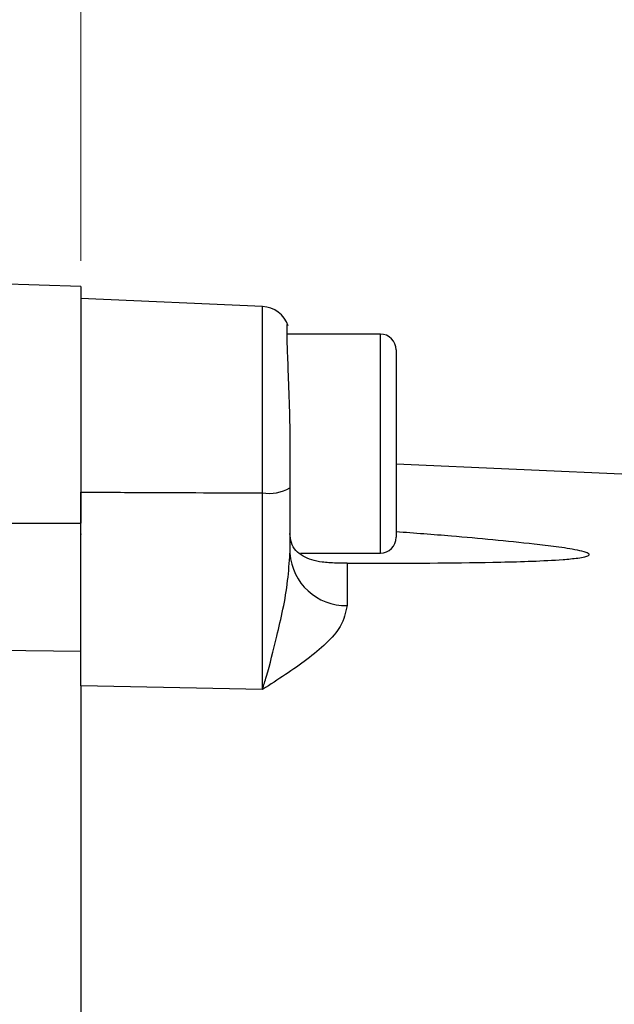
# Model space of a CAD drawing. Header units: inches. Extents: x 0.6 to 16.3, y 0.2 to 11.5.
# Tile 17 of 34: x 12.9 to 13.5, y 6.7 to 7.7. Entities that reach past the tile are written whole.
import ezdxf

# ---------------------------------------------------------------- set-up
doc = ezdxf.new("R2010")
doc.units = ezdxf.units.IN
doc.header["$MEASUREMENT"] = 0
doc.styles.add('SLDTEXTSTYLE0', font='TXT', dxfattribs={"width": 0.75})
doc.dimstyles.new('SLDDIMSTYLE3', dxfattribs={"dimtxt": 0.137795, "dimasz": 0.14, "dimexe": 0, "dimexo": 0.0625, "dimgap": 0.034449, "dimtad": 0, "dimdec": 1, "dimlfac": 2, "dimrnd": 1e-09, "dimzin": 12, "dimdsep": 46, "dimtxsty": 'SLDTEXTSTYLE0', "dimblk1": 'CLOSED', "dimblk2": 'CLOSED', "dimsah": 1, "dimcen": 0.09, "dimadec": 0, "dimazin": 3, "dimtfac": 1, "dimtdec": 1, "dimtofl": 0, "dimtmove": 0, "dimatfit": 3, "dimldrblk": 'CLOSED', "dimfxl": 0, "dimfrac": 2, "dimtolj": 1, "dimtzin": 12, "dimarcsym": 0})
doc.dimstyles.new('SLDDIMSTYLE8', dxfattribs={"dimtxt": 0.137795, "dimasz": 0.14, "dimexe": 0, "dimexo": 0.0625, "dimgap": 0.034449, "dimtad": 0, "dimlfac": 2, "dimrnd": 1e-09, "dimzin": 12, "dimdsep": 46, "dimtxsty": 'SLDTEXTSTYLE0', "dimblk1": 'CLOSED', "dimblk2": 'CLOSED', "dimsah": 1, "dimcen": 0.09, "dimadec": 0, "dimazin": 3, "dimtfac": 1, "dimtofl": 0, "dimtmove": 0, "dimatfit": 3, "dimldrblk": 'CLOSED', "dimfxl": 0, "dimfrac": 2, "dimtolj": 1, "dimtzin": 12, "dimarcsym": 0})

# ---------------------------------------------------------------- blocks, each defined once
blk = doc.blocks.new('_Closed')
at = {"color": 0, "linetype": 'ByBlock', "lineweight": -2}
for p, q in [((-1, 0.166667), (0, 0)), ((-1, 0.166667), (-1, -0.166667)), ((0, 0), (-1, -0.166667)), ((0, 0), (-1, 0))]:
    blk.add_line(p, q, dxfattribs=at)
blk = doc.blocks.new('_D_8')
at = {"color": 7, "linetype": 'Continuous', "lineweight": 0}
for p, q in [((12.8799, 8.7775), (12.8379, 8.7775)), ((12.8379, 8.7775), (12.8379, 8.5587)), ((13.1854, 8.7775), (13.2273, 8.7775)), ((13.2273, 8.7775), (13.2273, 8.5587)), ((10.8372, 6.3876), (10.8372, 8.6184)), ((15.0854, 5.87), (15.0854, 8.6184)), ((10.8372, 8.579), (12.7171, 8.579)), ((15.0854, 8.579), (13.3482, 8.579)), ((12.8379, 8.5587), (12.8799, 8.5587)), ((13.2273, 8.5587), (13.1854, 8.5587))]:
    blk.add_line(p, q, dxfattribs=at)
at = {"color": 7, "linetype": 'Continuous', "lineweight": 18, "xscale": 0.14, "yscale": 0.14, "rotation": 180.0000000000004}
blk.add_blockref('_Closed', (10.8372, 8.579, -0.2228), dxfattribs=at)
at = {"color": 7, "linetype": 'Continuous', "lineweight": 18, "xscale": 0.14, "yscale": 0.14}
blk.add_blockref('_Closed', (15.0854, 8.579, -0.2228), dxfattribs=at)
at = {"color": 7, "linetype": 'Continuous', "lineweight": 18, "char_height": 0.1378, "attachment_point": 1, "style": 'SLDTEXTSTYLE0'}
for s, insert in [('216', (12.8799, 8.7363)), ('8.5', (12.9054, 8.5302))]:
    blk.add_mtext(s, dxfattribs=dict(at, insert=insert))
blk = doc.blocks.new('_D_10')
at = {"color": 7, "linetype": 'Continuous', "lineweight": 0}
for p, q in [((11.9142, 8.1438), (11.8722, 8.1438)), ((11.8722, 8.1438), (11.8722, 7.925)), ((12.2196, 8.1438), (12.2616, 8.1438)), ((12.2616, 8.1438), (12.2616, 7.925)), ((10.8372, 6.7215), (10.8372, 7.9847)), ((12.9482, 7.4968), (12.9482, 7.9847)), ((10.8372, 7.9453), (11.7514, 7.9453)), ((12.9482, 7.9453), (12.3824, 7.9453)), ((11.8722, 7.925), (11.9142, 7.925)), ((12.2616, 7.925), (12.2196, 7.925))]:
    blk.add_line(p, q, dxfattribs=at)
at = {"color": 7, "linetype": 'Continuous', "lineweight": 18, "xscale": 0.14, "yscale": 0.14, "rotation": 180.0000000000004}
blk.add_blockref('_Closed', (10.8372, 7.9453, -0.2228), dxfattribs=at)
at = {"color": 7, "linetype": 'Continuous', "lineweight": 18, "xscale": 0.14, "yscale": 0.14}
blk.add_blockref('_Closed', (12.9482, 7.9453, -0.2228), dxfattribs=at)
at = {"color": 7, "linetype": 'Continuous', "lineweight": 18, "char_height": 0.1378, "attachment_point": 1, "style": 'SLDTEXTSTYLE0'}
for s, insert in [('107', (11.9142, 8.1026)), ('4.22', (11.8887, 7.8965))]:
    blk.add_mtext(s, dxfattribs=dict(at, insert=insert))
blk = doc.blocks.new('_D_11')
at = {"color": 7, "linetype": 'Continuous', "lineweight": 0}
for p, q in [((13.4285, 8.1438), (13.3865, 8.1438)), ((13.3865, 8.1438), (13.3865, 7.925)), ((13.6321, 8.1438), (13.6741, 8.1438)), ((13.6741, 8.1438), (13.6741, 7.925)), ((12.9482, 7.4968), (12.9482, 7.9847)), ((14.0917, 5.9628), (14.0917, 7.9847)), ((12.9482, 7.9453), (13.2657, 7.9453)), ((14.0917, 7.9453), (13.7949, 7.9453)), ((13.3865, 7.925), (13.4285, 7.925)), ((13.6741, 7.925), (13.6321, 7.925))]:
    blk.add_line(p, q, dxfattribs=at)
at = {"color": 7, "linetype": 'Continuous', "lineweight": 18, "xscale": 0.14, "yscale": 0.14, "rotation": 180.0000000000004}
blk.add_blockref('_Closed', (12.9482, 7.9453, -0.2228), dxfattribs=at)
at = {"color": 7, "linetype": 'Continuous', "lineweight": 18, "xscale": 0.14, "yscale": 0.14}
blk.add_blockref('_Closed', (14.0917, 7.9453, -0.2228), dxfattribs=at)
at = {"color": 7, "linetype": 'Continuous', "lineweight": 18, "char_height": 0.1378, "attachment_point": 1, "style": 'SLDTEXTSTYLE0'}
for s, insert in [('58', (13.4285, 8.1026)), ('2.3', (13.403, 7.8965))]:
    blk.add_mtext(s, dxfattribs=dict(at, insert=insert))

msp = doc.modelspace()

# ---------------------------------------------------------------- linework, layer by layer
at = {"color": 7, "linetype": 'Continuous', "lineweight": 25}
for p, q in [((12.948175, 7.469985), (11.063875, 7.535786)), ((12.948175, 7.469985), (12.948175, 7.299288)), ((13.137984, 7.449161), (12.948175, 7.457448)), ((13.261175, 7.420442), (13.163436, 7.420442)), ((13.277675, 7.403942), (13.277675, 7.208192)), ((12.948175, 7.299288), (12.948175, 7.255307)), ((13.166675, 7.302406), (13.166675, 7.259923)), ((13.536898, 7.273089), (13.277675, 7.284406)), ((12.948175, 7.255307), (12.948175, 7.222916)), ((13.166675, 7.259923), (13.166675, 7.191468)), ((12.948175, 7.21173), (12.948158, 7.21101)), ((13.17763, 7.191692), (13.261175, 7.191692)), ((13.226449, 7.181096), (13.226449, 7.136832)), ((13.137984, 7.049013), (12.948175, 7.053023)), ((12.948175, 7.053023), (12.948175, 5.880384))]:
    msp.add_line(p, q, dxfattribs=at)
at = {"color": 8, "linetype": 'Continuous', "lineweight": 25}
for p, q in [((13.137984, 7.254517), (13.137984, 7.449161)), ((13.261175, 7.191692), (13.261175, 7.420442))]:
    msp.add_line(p, q, dxfattribs=at)
at = {"color": 7, "linetype": 'Continuous', "lineweight": 25}
for centre, radius, start, end in [((13.136675, 7.419189), 0.03, 19.362254, 87.5), ((13.261175, 7.403942), 0.0165, 0, 90), ((13.144683, 7.297804), 0.043802, 261.202414, 300.137893), ((13.261175, 7.208192), 0.0165, 270, 0), ((13.225134, 7.195409), 0.058591, 183.856517, 271.286205)]:
    msp.add_arc(centre, radius, start, end, dxfattribs=at)
for points, knots in [([(13.164155, 7.429816), (13.164057, 7.430197), (13.163529, 7.432241), (13.163262, 7.421923), (13.163943, 7.399316), (13.165387, 7.365131), (13.166508, 7.330991), (13.166633, 7.309684), (13.166675, 7.302406)], [0, 0, 0, 0, 0.04833988, 0.25917114, 0.46938692, 0.67967871, 0.89057394, 1, 1, 1, 1]), ([(12.948175, 7.255307), (12.970289, 7.255208), (13.033559, 7.254927), (13.096828, 7.254679), (13.137984, 7.254517)], [0, 0, 0, 0, 0.34951717, 1, 1, 1, 1]), ([(12.948175, 7.053023), (12.948175, 7.060614), (12.948175, 7.075798), (12.948175, 7.103887), (12.948175, 7.135), (12.948175, 7.168577), (12.948175, 7.203604), (12.948175, 7.232812), (12.948175, 7.24989), (12.948175, 7.255307)], [0, 0, 0, 0, 0.15470915, 0.30941765, 0.46413006, 0.61884239, 0.77349748, 0.9281531, 1, 1, 1, 1]), ([(13.137984, 7.049013), (13.138008, 7.053167), (13.138076, 7.064668), (13.138156, 7.087158), (13.138209, 7.116812), (13.138219, 7.149438), (13.138184, 7.1839), (13.138109, 7.219395), (13.138026, 7.24281), (13.137984, 7.254517)], [0, 0, 0, 0, 0.08608354, 0.23836561, 0.39064701, 0.54298282, 0.69531875, 0.84765895, 1, 1, 1, 1]), ([(11.063875, 7.228574), (11.196301, 7.227889), (11.519113, 7.226221), (12.147217, 7.223731), (12.642886, 7.223226), (12.948175, 7.222916)], [0, 0, 0, 0, 0.210831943, 0.513939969, 1, 1, 1, 1]), ([(13.226449, 7.181096), (13.222568, 7.181115), (13.21276, 7.181161), (13.196257, 7.18217), (13.179247, 7.187162), (13.168116, 7.198422), (13.167023, 7.20881), (13.166675, 7.212113)], [0, 0, 0, 0, 0.10578627, 0.26730701, 0.55999776, 0.86009262, 1, 1, 1, 1]), ([(13.226449, 7.181096), (13.236077, 7.181082), (13.289737, 7.181003), (13.365189, 7.181504), (13.436281, 7.183522), (13.465197, 7.18606), (13.473492, 7.187369), (13.477097, 7.188368), (13.478666, 7.18907), (13.479341, 7.189828), (13.479227, 7.190554), (13.478186, 7.191434), (13.474465, 7.193011), (13.463223, 7.19554), (13.445021, 7.198388), (13.401036, 7.203434), (13.345283, 7.20881), (13.296939, 7.21239), (13.277675, 7.213816)], [0, 0, 0, 0, 0.06159832, 0.34331209, 0.48428831, 0.51955011, 0.53721877, 0.54332731, 0.54947955, 0.55329717, 0.55713467, 0.56153817, 0.56883161, 0.59080181, 0.64059578, 0.69059347, 0.87670822, 1, 1, 1, 1]), ([(13.137984, 7.049013), (13.138009, 7.049091), (13.139417, 7.053491), (13.144501, 7.070184), (13.153629, 7.106621), (13.164127, 7.152018), (13.166058, 7.181919), (13.166675, 7.191468)], [0, 0, 0, 0, 0.00214921, 0.121993, 0.43918711, 0.82089829, 1, 1, 1, 1]), ([(13.226449, 7.136832), (13.224909, 7.129544), (13.222068, 7.116099), (13.205066, 7.097228), (13.178584, 7.0751), (13.154205, 7.059541), (13.138051, 7.049057), (13.137984, 7.049013)], [0, 0, 0, 0, 0.23036277, 0.42501314, 0.62025431, 0.99840965, 1, 1, 1, 1])]:
    msp.add_open_spline(points, degree=3, knots=knots, dxfattribs=at)
at = {"color": 8, "linetype": 'Continuous', "lineweight": 25}
msp.add_open_spline([(12.948175, 7.088844), (12.64289, 7.092694), (12.147239, 7.098944), (11.615783, 7.106167), (11.389634, 7.109306), (11.353875, 7.109802)], degree=3, knots=[0, 0, 0, 0, 0.57448515, 0.93271656, 1, 1, 1, 1], dxfattribs=at)

# ---------------------------------------------------------------- dimensions: what is measured, and where the dimension line sits
at = {"color": 7, "linetype": 'Continuous', "lineweight": 18}
for base, p1, p2, dimstyle, picture, middle in [((10.837175, 8.578987), (15.085362, 5.830664), (10.837175, 6.348206), 'SLDDIMSTYLE3', '_D_8', (13.032639, 8.578987)), ((12.948175, 7.945287), (10.837175, 6.682091), (12.948175, 7.457448), 'SLDDIMSTYLE8', '_D_10', (12.066895, 7.945287)), ((12.948175, 7.945287), (14.091675, 5.923448), (12.948175, 7.457448), 'SLDDIMSTYLE3', '_D_11', (13.530307, 7.945287))]:
    dim = msp.add_linear_dim(base=base, p1=p1, p2=p2, dimstyle=dimstyle, dxfattribs=at)
    dim.commit()
    dim.dimension.update_dxf_attribs({"geometry": picture, "text_midpoint": middle, "dimtype": 160})

doc.saveas('drawing.dxf')
